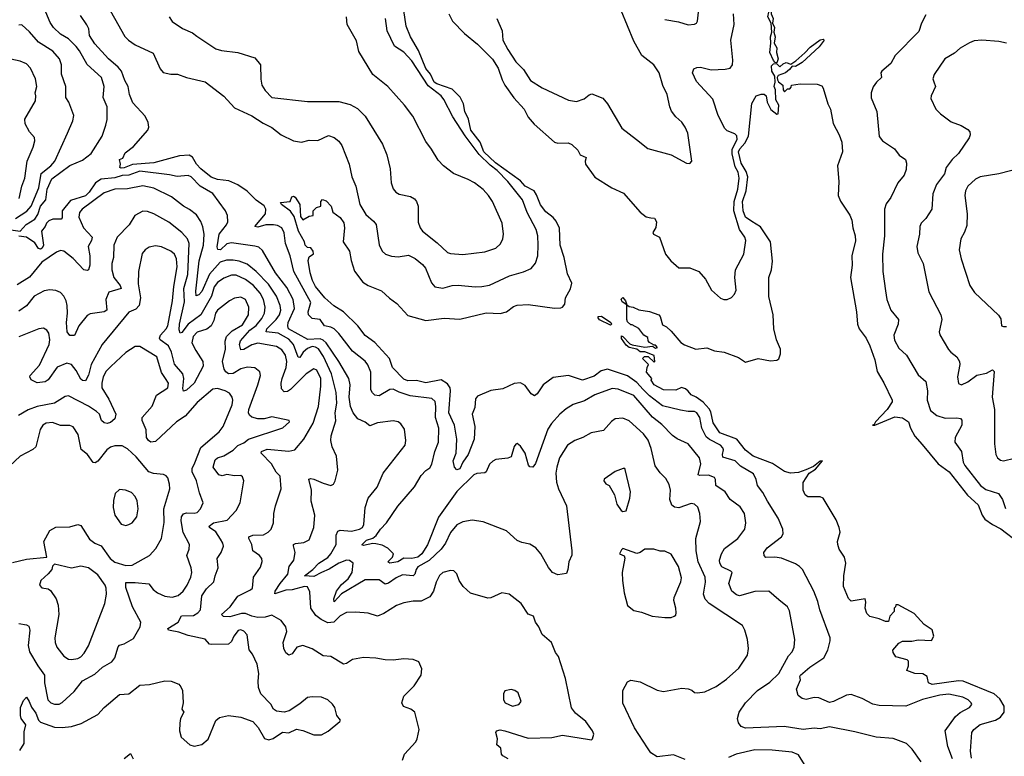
# Model space of a CAD drawing. Extents: x 1245432 to 1420865, y 606325 to 671314.
# Tile 75 of 256: x 1300721 to 1307060, y 618872 to 623616. Entities that reach past the tile are written whole.
import ezdxf

# ---------------------------------------------------------------- set-up
doc = ezdxf.new("R2010")
doc.units = 0

msp = doc.modelspace()

# ---------------------------------------------------------------- linework, layer by layer
at = {"layer": '0CON20XD'}
for points in [[(1301265.9, 623745.9), (1301398.8, 623508.8), (1301421.4, 623485), (1301465.7, 623455)], [(1304875, 623617.1), (1304962.7, 623602.7), (1305025, 623582.9), (1305065, 623588), (1305078.8, 623595), (1305084.1, 623605.9), (1305098.6, 623725)], [(1300635, 622266.3), (1300725, 622255.2), (1300762.7, 622297.3), (1300818.1, 622331.9), (1300837.4, 622362.6), (1300856.1, 622415), (1300890.4, 622455), (1300898.1, 622525), (1300928.9, 622591.1), (1301045, 622677.6), (1301125, 622711.9), (1301182.5, 622755), (1301253, 622867), (1301275, 622936.7), (1301285.5, 622974.5), (1301283.6, 623055), (1301259.1, 623115), (1301265.6, 623185), (1301248.5, 623245), (1301155, 623326.7), (1301106.5, 623415), (1301085, 623442.8), (1301035, 623493.3), (1300983.9, 623523.9), (1300938.9, 623565), (1300918, 623598), (1300889.5, 623665)], [(1306726.2, 618855), (1306697.1, 618935), (1306680, 619035), (1306745, 619127.8), (1306775.3, 619154.7), (1306835.8, 619185), (1306850, 619205), (1306847.5, 619215), (1306827.1, 619235), (1306792.1, 619252.1), (1306702.7, 619272.7), (1306645.2, 619265.2), (1306533.3, 619236.7), (1306425.5, 619194.5), (1306255, 619198.1), (1306213, 619207), (1306145, 619243.1), (1306075, 619270.4), (1306043.6, 619266.4), (1305960.6, 619225), (1305935, 619218.4), (1305865, 619248.7), (1305835, 619249.5), (1305785, 619237.8), (1305758.8, 619245), (1305733, 619263), (1305722.5, 619305), (1305748, 619365), (1305744.3, 619385), (1305748.6, 619395), (1305808.2, 619445), (1305898.9, 619505), (1305924.6, 619555.4), (1305940, 619615), (1305939.5, 619635), (1305871.8, 619815), (1305859.8, 619869.8), (1305834.6, 619935), (1305760, 620075), (1305742.5, 620095), (1305715, 620110.5), (1305625, 620146.9), (1305583.7, 620153.7), (1305525, 620151.2), (1305514, 620165), (1305512, 620185), (1305534, 620215), (1305625.8, 620285), (1305636.9, 620305), (1305633.3, 620335), (1305605, 620405.8), (1305535, 620514), (1305505, 620571.4), (1305472.2, 620615), (1305463.3, 620655), (1305445, 620691.4), (1305360.7, 620740.7), (1305326.9, 620775), (1305249.1, 620799.1), (1305245.9, 620815), (1305252.9, 620845), (1305248.7, 620858.7), (1305233.8, 620875), (1305161.9, 620911.9), (1305140.2, 620930.2), (1305112.9, 620985), (1305099.8, 621055), (1305080, 621085), (1305065, 621092.7), (1305025, 621091.8), (1304975, 621100.8), (1304860.1, 621130.1), (1304775, 621193.1), (1304734.7, 621234.7), (1304695, 621279.4), (1304635, 621321.6), (1304505, 621365.5), (1304465.4, 621355), (1304419.8, 621320.2), (1304345, 621294.7), (1304255, 621324.7), (1304155, 621310.7), (1304091.5, 621265), (1304053.8, 621206.2), (1304035, 621193.5), (1304015, 621207.3), (1303975, 621260), (1303945, 621277.1), (1303905, 621272.2), (1303830.8, 621239.2), (1303755, 621227), (1303669.5, 621190.5), (1303656.2, 621175), (1303651.1, 621118.9), (1303634.6, 621075.4), (1303651, 620995), (1303646.7, 620915), (1303609.3, 620815), (1303574.6, 620765.4), (1303555, 620722.5), (1303535, 620716.2), (1303520.8, 620735), (1303511.5, 620775), (1303532.4, 620825), (1303534.7, 620915), (1303520.4, 621005), (1303484.6, 621085), (1303495.9, 621225), (1303492.2, 621245), (1303475, 621271.4), (1303435, 621297), (1303335, 621277), (1303275, 621291.4), (1303219.6, 621289.6), (1303195, 621301), (1303120.8, 621375), (1303102, 621435), (1303007.4, 621537.4), (1302945, 621582.5), (1302898.9, 621645), (1302805.4, 621735), (1302743.7, 621773.7), (1302685, 621825.8), (1302625, 621898.6), (1302606.5, 621936.5), (1302592.5, 621985), (1302579.3, 622065), (1302585, 622088.6), (1302612.5, 622107.5), (1302610, 622125), (1302595, 622146.7), (1302575, 622148.6), (1302558.8, 622165), (1302555.4, 622185.4), (1302516.2, 622255), (1302489.5, 622349.5), (1302465, 622383.1), (1302407.5, 622425), (1302401.2, 622438.8), (1302462.5, 622445), (1302474, 622476), (1302485, 622478.8), (1302495, 622473.3), (1302524.4, 622425), (1302528.3, 622348.3), (1302545, 622326.7), (1302585, 622350), (1302610, 622355), (1302610, 622385), (1302633, 622407), (1302660, 622415), (1302660, 622445), (1302671.7, 622458.3), (1302695, 622450), (1302726.2, 622415), (1302737.5, 622377.5), (1302785, 622341.2), (1302807.4, 622307.4), (1302813.2, 622275), (1302804, 622185), (1302844.4, 622125), (1302854.7, 622064.7), (1302876.9, 621996.9), (1302929.5, 621925), (1302964.2, 621904.2), (1303050, 621870), (1303102, 621822), (1303148.8, 621788.8), (1303220.6, 621710.6), (1303335, 621678.4), (1303455, 621693.3), (1303555, 621686.7), (1303725, 621728.5), (1303815, 621723.5), (1303856, 621735), (1303900.5, 621769.5), (1303925, 621777.3), (1303995, 621781.5), (1304165, 621759.1), (1304205, 621761.4), (1304216.7, 621765), (1304230, 621785), (1304236.2, 621825), (1304267.3, 621882.7), (1304275, 621920), (1304249, 621979), (1304226.1, 622085), (1304200.9, 622165), (1304195.6, 622274.4), (1304175, 622318.2), (1304155, 622342), (1304108.7, 622378.7), (1304075, 622424.5), (1304049.1, 622489.1), (1304033.1, 622513.1), (1303975, 622543), (1303945, 622578.4), (1303785.1, 622695), (1303709.9, 622765), (1303686.8, 622826.8), (1303625, 622905.3), (1303611.1, 622975), (1303586.4, 623025), (1303579.5, 623075), (1303556.4, 623116.4), (1303505, 623168.9), (1303407.2, 623202.8), (1303389.4, 623215), (1303365.7, 623265), (1303335, 623302.5), (1303288.6, 623418.6), (1303236.6, 623506.6), (1303209, 623575), (1303194.2, 623675)], [(1303484.2, 623655), (1303507.6, 623607.6), (1303585, 623526.9), (1303668.8, 623458.8), (1303765, 623362.7), (1303802.4, 623305), (1303827.9, 623227.9), (1303845.3, 623195), (1303903.3, 623113.3), (1303969.4, 623039.4), (1303995, 622988.6), (1304032.8, 622942.8), (1304165, 622826.4), (1304185, 622820.5), (1304252.8, 622822.8), (1304275, 622811.9), (1304315, 622776), (1304328.6, 622745), (1304368, 622728), (1304361.1, 622705), (1304363.3, 622685), (1304425, 622602.5), (1304533, 622533), (1304608.7, 622498.7), (1304715, 622376.7), (1304755, 622346.7), (1304785, 622340), (1304808.3, 622338.3), (1304820, 622315), (1304817.5, 622277.5), (1304796.7, 622245), (1304802.5, 622235), (1304840, 622215), (1304880, 622105), (1304912.3, 622062.3), (1304965, 622017.5), (1305035, 622018.8), (1305094.1, 621994.1), (1305135.5, 621945.5), (1305175.8, 621875), (1305233.4, 621823.4), (1305255, 621814), (1305275, 621813.8), (1305304.1, 621825.9), (1305322.3, 621847.7), (1305334, 621875), (1305324.4, 621955), (1305329.4, 622005), (1305384.3, 622105), (1305397.1, 622195), (1305390, 622215), (1305354.7, 622264.7), (1305318.8, 622385), (1305320.2, 622445), (1305344.6, 622524.6), (1305354, 622595), (1305345.8, 622634.2), (1305328.2, 622668.2), (1305308.7, 622751.3), (1305307.5, 622782.5), (1305340.7, 622845), (1305337.7, 622867.7), (1305325, 622880.8), (1305275, 622900.8), (1305260, 622915), (1305218.3, 622998.3), (1305184.3, 623105), (1305078.9, 623218.9), (1305052.5, 623275), (1305060.8, 623299.2), (1305080.6, 623309.4), (1305105, 623309.5), (1305173.9, 623293.9), (1305263, 623297), (1305295.2, 623304.8), (1305309.3, 623325), (1305312.8, 623355), (1305299.1, 623485), (1305320, 623585), (1305317.7, 623655)], [(1303794.2, 623625), (1303827.1, 623545), (1303831.5, 623485), (1303862.9, 623425), (1303914.6, 623345), (1303964.7, 623294.7), (1304009.4, 623225), (1304085, 623177.5), (1304255, 623098.8), (1304305, 623090), (1304355, 623106.2), (1304387.7, 623132.3), (1304405, 623138), (1304475, 623111.4), (1304505.4, 623075.4), (1304597.6, 622917.6), (1304693.3, 622845), (1304765, 622786.7), (1304915, 622746.7), (1305015, 622692.5), (1305035, 622690), (1305047.5, 622705), (1305022.5, 622885), (1305005.7, 622925), (1304985, 622956.2), (1304945, 622990), (1304917.9, 623027.9), (1304906, 623055), (1304890, 623135), (1304862.4, 623192.4), (1304839.2, 623275), (1304804.4, 623325), (1304727.1, 623385), (1304675, 623477.5), (1304592.9, 623675)], [(1305595, 623337.5), (1305585, 623340), (1305575, 623353.3), (1305550, 623405), (1305558.1, 623465), (1305555.5, 623505), (1305562.9, 623535), (1305560, 623595), (1305537.8, 623635), (1305544.4, 623665), (1305538.6, 623695), (1305545, 623710), (1305555, 623707.5), (1305560, 623655), (1305571.9, 623625), (1305568.8, 623595), (1305581.1, 623565), (1305575.6, 623535), (1305584.5, 623505), (1305579.5, 623465), (1305594.6, 623435), (1305592.7, 623405), (1305604.4, 623365), (1305595, 623337.5)], [(1306524.4, 618835), (1306466.8, 618916.8), (1306430.6, 618955), (1306345, 618985.5), (1306234.3, 618995.7), (1306098.5, 619028.5), (1305935, 619060.6), (1305875, 619049.4), (1305835, 619052.9), (1305765, 619044.6), (1305642.7, 619062.7), (1305395, 619052.7), (1305365, 619064.2), (1305348.2, 619088.2), (1305341.5, 619115), (1305353.8, 619155), (1305395, 619216.4), (1305472.2, 619295), (1305550.1, 619349.9), (1305609.1, 619405), (1305670.9, 619519.1), (1305694.4, 619545.6), (1305706.4, 619575), (1305711.5, 619625), (1305677.9, 619807.9), (1305664.5, 619834.5), (1305609.6, 619879.6), (1305545, 619935.8), (1305455, 619932.3), (1305355, 619905.6), (1305335, 619911.9), (1305305.5, 619935.5), (1305286.9, 619985), (1305308, 620055), (1305300, 620065), (1305242.1, 620092.1), (1305229.5, 620115), (1305227.5, 620135), (1305239.5, 620175), (1305258.9, 620211.1), (1305344.5, 620275), (1305388.9, 620335), (1305395.5, 620374.5), (1305386.5, 620435), (1305359.5, 620479.5), (1305295, 620525.7), (1305262.5, 620575), (1305202.5, 620615), (1305201.4, 620655), (1305195, 620667.1), (1305155, 620681.6), (1305099.5, 620679.5), (1305088.6, 620685), (1305105.5, 620755), (1305097.8, 620795), (1305025, 620884.3), (1304955, 620916.9), (1304925, 620937.5), (1304855, 621008.5), (1304795, 621056.2), (1304675, 621195.9), (1304575, 621237.3), (1304535, 621240), (1304425, 621199.5), (1304358.3, 621161.7), (1304285, 621136.9), (1304240.2, 621109.8), (1304198.6, 621075), (1304145, 621015.8), (1304121.1, 620978.9), (1304042.7, 620757.3), (1304025, 620734.3), (1304005, 620736.9), (1303996, 620746), (1303974.5, 620825), (1303945, 620868.8), (1303925, 620886.2), (1303915, 620882.5), (1303905, 620867.5), (1303885, 620801.2), (1303865, 620792.5), (1303785.8, 620784.2), (1303766.7, 620773.3), (1303746.4, 620753.6), (1303724, 620705), (1303715, 620698.6), (1303665, 620693.8), (1303645, 620685.4), (1303535, 620577.7), (1303418.6, 620411.4), (1303346.7, 620233.3), (1303310.2, 620175), (1303283.6, 620155), (1303246, 620146), (1303195, 620147.4), (1303155, 620124.3), (1303105, 620115.4), (1303092.3, 620125), (1303122.5, 620155), (1303128.9, 620175), (1303091.8, 620211.8), (1303055, 620231.1), (1303015, 620241.2), (1302995, 620243.1), (1302935, 620229.3), (1302923.8, 620233.8), (1302955, 620264), (1302995, 620277.6), (1303016.7, 620293.3), (1303043.3, 620335), (1303081.9, 620375), (1303155, 620482.9), (1303262.9, 620607.1), (1303305, 620680.9), (1303335, 620712.1), (1303361.2, 620728.8), (1303375, 620753.8), (1303394.6, 620835), (1303418.2, 620895), (1303419.6, 620985), (1303397.3, 621055), (1303401.2, 621125), (1303396.2, 621156.2), (1303375, 621177.1), (1303235, 621193.8), (1303165, 621216.8), (1303125, 621237.3), (1303105, 621233.5), (1303035, 621192.5), (1303007, 621197), (1302992, 621212), (1302983, 621233), (1302982.8, 621345), (1302963.7, 621393.7), (1302945.8, 621415.8), (1302865, 621480.9), (1302776.8, 621595), (1302745, 621625.8), (1302725, 621636.1), (1302684.3, 621644.3), (1302655, 621684.6), (1302605, 621691), (1302580.4, 621715), (1302579.6, 621735), (1302596.3, 621795), (1302486.4, 621995), (1302461.8, 622095), (1302432.8, 622175), (1302425, 622243.8), (1302408.5, 622275), (1302380.9, 622290.9), (1302356, 622296), (1302305, 622294.1), (1302255, 622280.4), (1302234.4, 622284.4), (1302303.1, 622365), (1302306.7, 622395), (1302295, 622416.6), (1302243.8, 622453.8), (1302185, 622511.3), (1302125, 622552.5), (1302067.4, 622577.4), (1301995, 622587.8), (1301955, 622601.2), (1301887, 622655), (1301859.6, 622685), (1301835, 622731.8), (1301813.1, 622743.1), (1301751.2, 622738.8), (1301585, 622693.8), (1301447.4, 622682.6), (1301395, 622663), (1301375, 622660), (1301367.1, 622665), (1301371.3, 622685), (1301363.9, 622715), (1301385, 622724.4), (1301400.8, 622759.2), (1301455, 622799.2), (1301545.4, 622904.6), (1301553.3, 622925), (1301549.6, 622955), (1301529.6, 622995), (1301450.8, 623080.8), (1301427.6, 623135), (1301419.8, 623185), (1301398.2, 623225), (1301377, 623285), (1301355, 623311.6), (1301293.1, 623365), (1301205, 623461.4), (1301170.6, 623515), (1301166.7, 623556.7), (1301154.2, 623584.2), (1301113.4, 623643.4)], [(1301465.7, 623455), (1301581.1, 623401.1), (1301625, 623300.8), (1301645, 623275.6), (1301695, 623265.6), (1301736.4, 623266.4), (1301795, 623244.4), (1301915.3, 623215.3), (1302035, 623124.3), (1302105, 623049.1), (1302215, 622996.6), (1302289.1, 622949.1), (1302345, 622921.5), (1302405, 622875.5), (1302485, 622836.9), (1302535, 622826.9), (1302585, 622839.5), (1302641.7, 622838.3), (1302710.3, 622869.7), (1302745, 622857.1), (1302775, 622833.1), (1302795.5, 622805), (1302841.8, 622685), (1302859.1, 622605), (1302884.6, 622545), (1302911.5, 622425), (1302950.7, 622360.7), (1302999.2, 622319.2), (1303016.2, 622296.2), (1303035.4, 622165.4), (1303055, 622126), (1303075.5, 622105.5), (1303115, 622093.3), (1303158.3, 622088.3), (1303225, 622100.5), (1303267.8, 622077.8), (1303315, 622039.2), (1303334.2, 622015), (1303372, 621922), (1303395, 621895.7), (1303445, 621886.7), (1303505, 621903.5), (1303545, 621907.3), (1303654.6, 621894.6), (1303697, 621897), (1303745, 621905.4), (1303875, 621967.5), (1303965, 621992.2), (1304015, 622014.2), (1304042.4, 622047.6), (1304056.5, 622095), (1304059.6, 622165), (1304058, 622225), (1304046.2, 622265), (1303987.9, 622375), (1303959.1, 622455), (1303863.4, 622575), (1303795.9, 622645), (1303749.6, 622679.6), (1303678.9, 622748.9), (1303589, 622869), (1303509.8, 622989.8), (1303453, 623103), (1303434.4, 623125), (1303350.3, 623190.3), (1303245, 623351.8), (1303195, 623406.2), (1303135.3, 623445.3), (1303087.5, 623545), (1303077.1, 623625)], [(1301684.3, 623635), (1301704, 623605), (1301768.9, 623558.9), (1301835, 623532.2), (1301860.9, 623510.9), (1301985, 623428.9), (1302021.7, 623418.3), (1302125, 623404.4), (1302235, 623370), (1302272.5, 623325), (1302273.2, 623233.2), (1302280.8, 623195), (1302300.9, 623160.9), (1302344.5, 623114.5), (1302575, 623089.2), (1302775, 623089.2), (1302849.1, 623069.1), (1302896, 623045), (1302946, 622995), (1303057.5, 622815), (1303084, 622745), (1303105.8, 622655), (1303112, 622565), (1303125.8, 622525.8), (1303143.8, 622505), (1303163.4, 622493.4), (1303236.7, 622476.7), (1303262.9, 622462.9), (1303276, 622445), (1303286, 622415), (1303287.3, 622312.7), (1303299.4, 622275), (1303315, 622254.3), (1303409.5, 622179.5), (1303475, 622117.1), (1303495, 622109.4), (1303573.2, 622103.2), (1303715, 622120.6), (1303786.7, 622145), (1303817.6, 622172.4), (1303832.5, 622205), (1303837.1, 622235), (1303826.9, 622305), (1303765.6, 622445), (1303738.6, 622485), (1303705, 622522.5), (1303648.8, 622565), (1303608, 622588), (1303515, 622625.6), (1303450, 622675), (1303415, 622711.2), (1303373, 622783), (1303335, 622830.8), (1303251.4, 622995), (1303198.1, 623065), (1303091.4, 623185), (1302995, 623263.8), (1302905, 623411.2), (1302889.4, 623479.4), (1302830, 623585), (1302825.6, 623635)], [(1306555, 623646.7), (1306526, 623595), (1306510.5, 623539.5), (1306357.5, 623385), (1306328.8, 623335), (1306271.2, 623285), (1306266.1, 623273.9), (1306270, 623245), (1306236.7, 623215), (1306216.1, 623183.9), (1306203.9, 623146.1), (1306202.3, 623112.3), (1306240, 623025), (1306254, 622865), (1306275, 622836.2), (1306353.8, 622785), (1306383, 622743), (1306423.8, 622715), (1306431.2, 622691.2), (1306428.2, 622651.8), (1306415.3, 622614.7), (1306375.5, 622565), (1306328.5, 622471.5), (1306299.8, 622430.2), (1306289.1, 622395), (1306288.1, 622225), (1306275.8, 622105), (1306278.6, 621995), (1306295, 621870), (1306304.3, 621815), (1306330, 621745), (1306379.4, 621685), (1306377.5, 621655), (1306349.7, 621585), (1306352.5, 621552.5), (1306380.7, 621500.7), (1306430.8, 621455), (1306505, 621329.2), (1306555.4, 621285.4), (1306566.4, 621226.4), (1306562.7, 621165), (1306585, 621098), (1306626.2, 621066.2), (1306679.1, 621049.1), (1306755, 621052.5), (1306777.2, 621047.2), (1306786.7, 621036.7), (1306787.5, 621005), (1306743.3, 620925), (1306740.6, 620895), (1306785.4, 620835), (1306796.2, 620766.2), (1306805.5, 620745), (1306906.2, 620615), (1306940.8, 620590.8), (1307023.4, 620563.4), (1307048.1, 620525), (1307068.6, 620468.6)], [(1300695, 622336.5), (1300767.1, 622382.9), (1300794.8, 622415), (1300845, 622532.5), (1300859.4, 622625), (1300921.2, 622675), (1300947.7, 622705), (1301030, 622885), (1301062.9, 622965), (1301069.5, 622999.5), (1301037.1, 623085), (1301019.5, 623115), (1301019.5, 623185), (1300990.9, 623265), (1300991.5, 623325), (1300978.8, 623365), (1300935, 623412.9), (1300842.6, 623472.6), (1300785, 623537.5), (1300735, 623582.9), (1300715, 623580.9)], [(1306849, 618859), (1306841.9, 618905), (1306850.5, 619025), (1306862.9, 619045), (1306904.4, 619075.6), (1307004.2, 619105), (1307036.2, 619123.8), (1307059.6, 619155), (1307060, 619195), (1307031.3, 619241.3), (1306994.4, 619274.4), (1306795, 619354.7), (1306765, 619357.2), (1306594.7, 619334.7), (1306571.4, 619345), (1306565.9, 619374.1), (1306562.5, 619385), (1306535, 619403.3), (1306485, 619405.8), (1306432.5, 619425), (1306443.3, 619455), (1306443.6, 619483.6), (1306435, 619492.5), (1306361.7, 619511.7), (1306345, 619540), (1306343.3, 619555), (1306380.7, 619599.3), (1306405, 619613.3), (1306465, 619613.8), (1306505, 619620.8), (1306592, 619618), (1306605.6, 619645), (1306595, 619686.2), (1306545, 619720), (1306480.5, 619790.5), (1306377, 619847), (1306361.7, 619848.3), (1306360, 619835), (1306350, 619825), (1306350, 619805), (1306322.5, 619775), (1306315, 619740), (1306295, 619740), (1306255, 619757.5), (1306195, 619772.5), (1306175, 619792.5), (1306163.8, 619825), (1306168.8, 619865), (1306165, 619886.7), (1306075, 619870), (1306057.7, 619887.7), (1306023.8, 619965), (1306026.4, 620033.6), (1306040, 620115), (1306031.2, 620155), (1305996.2, 620205), (1305989.2, 620235), (1305986, 620255), (1306002.9, 620315), (1305997.8, 620345), (1305977.8, 620395), (1305895, 620533.8), (1305875, 620544), (1305795, 620542), (1305778.8, 620555), (1305764.2, 620585), (1305764.4, 620635), (1305803.7, 620696.3), (1305845, 620720.8), (1305890, 620775), (1305875, 620772.5), (1305832, 620738), (1305783.3, 620716.7), (1305735, 620700.5), (1305684.5, 620694.5), (1305645, 620706.7), (1305567.6, 620757.6), (1305443.8, 620805), (1305395, 620844), (1305337.5, 620915), (1305227.8, 620955), (1305185, 621018.8), (1305170.2, 621090.2), (1305160.4, 621110.4), (1305121.7, 621151.7), (1305075.9, 621185.9), (1305045, 621200.4), (1305024.1, 621224.1), (1305008, 621238), (1304982.3, 621247.7), (1304945, 621230), (1304865, 621232.9), (1304805, 621264), (1304787.5, 621295), (1304790, 621305), (1304757.5, 621345), (1304760, 621375), (1304770, 621395), (1304730, 621435), (1304743, 621447), (1304767, 621447), (1304805, 621410), (1304810, 621415), (1304805, 621452.5), (1304745, 621476.7), (1304715, 621477.5), (1304693.9, 621493.9), (1304645, 621504), (1304625, 621520), (1304596.7, 621563.3), (1304595, 621580), (1304605, 621576), (1304649.4, 621529.4), (1304665, 621522), (1304745, 621506.7), (1304795, 621513.3), (1304815, 621500), (1304827.5, 621505), (1304815, 621520), (1304805, 621520), (1304777, 621537), (1304768.3, 621548.3), (1304765, 621570), (1304740, 621585), (1304706.4, 621626.4), (1304665, 621650), (1304655, 621650), (1304635, 621670), (1304630, 621685), (1304630, 621780), (1304599.3, 621799.3), (1304593.9, 621816.1), (1304603.8, 621826.2), (1304622.5, 621805), (1304630, 621780), (1304645, 621770), (1304670, 621765), (1304706.9, 621746.9), (1304776.6, 621736.6), (1304835, 621716), (1304843.8, 621705), (1304860, 621650), (1304885, 621637.5), (1304915, 621609.4), (1304978.1, 621538.1), (1305001.8, 621521.8), (1305075, 621493.8), (1305145, 621502.1), (1305193.9, 621483.9), (1305257.1, 621475), (1305349.5, 621439.5), (1305395, 621410), (1305475, 621433.8), (1305555, 621420), (1305595, 621422.5), (1305608.9, 621431.1), (1305619.2, 621465), (1305620.3, 621495), (1305593.4, 621555), (1305576.7, 621625), (1305571.1, 621715), (1305543.7, 621833.7), (1305544.1, 621955), (1305560.5, 622005), (1305568.1, 622061.9), (1305554.5, 622185), (1305491.3, 622281.3), (1305435, 622315.6), (1305394.8, 622345), (1305377.9, 622385), (1305375, 622446), (1305397.7, 622515), (1305409.6, 622605), (1305398.6, 622638.6), (1305365, 622691.2), (1305348.8, 622765), (1305358.1, 622785), (1305389.3, 622820.7), (1305413.2, 622866.8), (1305435, 623077.5), (1305463.6, 623126.4), (1305495, 623137.5), (1305515, 623137.5), (1305527.5, 623125), (1305532.5, 623085), (1305557, 623037), (1305595, 623007.5), (1305605, 623010), (1305609.5, 623065), (1305590.2, 623100.2), (1305586.9, 623165), (1305579.2, 623185), (1305585.7, 623215), (1305582.8, 623252.8), (1305563.1, 623285), (1305560.5, 623319.5), (1305575, 623332), (1305593.8, 623333.8), (1305615, 623312.5), (1305637, 623333), (1305655, 623340), (1305685, 623330), (1305718.9, 623351.1), (1305776.4, 623403.6), (1305810.9, 623439.1), (1305875, 623487.5), (1305895, 623490), (1305900, 623485), (1305867.6, 623442.4), (1305758.5, 623341.5), (1305715.5, 623314.5), (1305693.9, 623316.1), (1305678.1, 623295), (1305651.4, 623275), (1305603.9, 623256.1), (1305597.3, 623245), (1305599.6, 623229.6), (1305606.4, 623216.4), (1305634.4, 623195), (1305637.5, 623165), (1305645, 623152.5), (1305665, 623170), (1305678.3, 623171.7), (1305688.3, 623181.7), (1305690, 623195), (1305745, 623203.3), (1305855, 623202), (1305885, 623190), (1305893.8, 623175), (1305924, 623075), (1305940.5, 623040.5), (1305958.3, 622948.3), (1305996.2, 622875), (1306013.6, 622826.4), (1306018.8, 622765), (1305986.2, 622675), (1305993.8, 622575), (1305990, 622485), (1306006.4, 622446.4), (1306065, 622357.5), (1306078, 622325), (1306084, 622275), (1306100.8, 622225), (1306102, 622192), (1306079.4, 622095), (1306081.1, 622035), (1306070.5, 621955), (1306108.8, 621735), (1306114.6, 621655), (1306126.5, 621625), (1306170, 621565), (1306194.6, 621514.6), (1306227.5, 621425), (1306241.2, 621351.2), (1306285, 621276.2), (1306338.6, 621165), (1306338.1, 621155), (1306305, 621105.6), (1306230, 621025), (1306221.7, 621008.3), (1306212.5, 621005), (1306227.5, 621005), (1306355, 621057.3), (1306405, 621051.4), (1306443.1, 621025), (1306455.6, 620985), (1306484.6, 620934.6), (1306530.9, 620880.9), (1306633.6, 620755), (1306705, 620704.4), (1306824.1, 620554.1), (1306892.2, 620492.2), (1306918.3, 620425), (1306935, 620399.2), (1306983.3, 620365), (1307037.1, 620337.1), (1307155, 620245.8)], [(1307075, 623464.4), (1307025, 623476.2), (1306915, 623484.5), (1306865, 623480), (1306835, 623468.1), (1306775, 623431.9), (1306740, 623400), (1306678, 623365), (1306607.6, 623262.4), (1306599.2, 623235), (1306607, 623217), (1306618, 623185), (1306589.2, 623125), (1306587.7, 623107.7), (1306620.3, 623040.3), (1306649.7, 623009.7), (1306718.3, 622958.3), (1306783.3, 622935), (1306825, 622908.6), (1306837.1, 622895), (1306840.6, 622875), (1306833.7, 622856.3), (1306764.5, 622755), (1306723.7, 622716.3), (1306685.4, 622665), (1306675.8, 622624.2), (1306623.5, 622555), (1306599.5, 622495), (1306594.3, 622395), (1306555.7, 622335), (1306525.8, 622305), (1306517.1, 622285), (1306514.4, 622235), (1306497.8, 622155), (1306503.6, 622115), (1306538.5, 622045), (1306573.4, 621863.4), (1306652.5, 621715), (1306658.6, 621685), (1306640, 621605), (1306645.6, 621585.6), (1306701.1, 621491.1), (1306715, 621474.2), (1306755.4, 621445.4), (1306771.9, 621415), (1306773.5, 621395), (1306759.4, 621315), (1306765, 621273.8), (1306785, 621264.2), (1306825, 621283.3), (1306883.1, 621326.9), (1306945, 621338.8), (1306985, 621360), (1306995, 621350), (1306982.5, 621185), (1306996.4, 621105), (1306996.9, 620885), (1307005.7, 620815.7), (1307016, 620795), (1307035, 620780), (1307055, 620775.8), (1307125, 620791.4)], [(1300718.5, 622465), (1300735.3, 622545), (1300754.1, 622595), (1300768.8, 622705), (1300808.2, 622795), (1300818.9, 622835), (1300816.5, 622856.5), (1300784.2, 622895), (1300755.7, 622945), (1300754.5, 622975), (1300823.3, 623093.3), (1300825.6, 623125), (1300820.5, 623145), (1300832.3, 623185), (1300823.6, 623235), (1300790.9, 623305), (1300765, 623331.5), (1300725, 623349.5), (1300665, 623361.4)], [(1307183.8, 622665), (1307025.6, 622624.4), (1306905, 622603.8), (1306875, 622589.5), (1306826.3, 622543.7), (1306810, 622515), (1306805.6, 622484.4), (1306820, 622365), (1306819.1, 622290.9), (1306803.1, 622246.9), (1306779.4, 622205), (1306768.6, 622135), (1306782, 622075), (1306839.2, 621905), (1306868.1, 621858.1), (1307023, 621713), (1307038.6, 621688.6), (1307041.2, 621645), (1307055, 621639.2), (1307075, 621640.8)], [(1305005, 618850), (1304930.3, 618880.3), (1304825, 618868), (1304785, 618894), (1304763, 618927), (1304678.5, 619055), (1304604.3, 619214.3), (1304603.8, 619295), (1304635, 619351.2), (1304655, 619362), (1304715, 619351.2), (1304825, 619298), (1304865, 619288), (1304985, 619310), (1305025, 619306.7), (1305048.3, 619298.3), (1305065, 619283.3), (1305085, 619280), (1305133, 619287), (1305205, 619321.2), (1305272.4, 619367.6), (1305351.3, 619438.7), (1305407.6, 619522.4), (1305414.2, 619565), (1305407.5, 619625), (1305390, 619685), (1305374.5, 619714.5), (1305161.1, 619855), (1305134.2, 619884.2), (1305122.9, 619915), (1305136.3, 619993.7), (1305134.7, 620025), (1305088.6, 620125), (1305076.2, 620195), (1305073.8, 620275), (1305104.5, 620385), (1305100, 620435), (1305086.1, 620476.1), (1305065.4, 620495.4), (1305045, 620500), (1304965, 620472.5), (1304937, 620477), (1304919.7, 620489.7), (1304906.8, 620526.8), (1304910.9, 620585), (1304903.4, 620623.4), (1304881.9, 620661.9), (1304845, 620696.9), (1304813.1, 620743.1), (1304786.8, 620855), (1304767, 620907), (1304737.8, 620947.8), (1304645, 621033.5), (1304605, 621049.5), (1304555, 621044.4), (1304530.8, 621029.2), (1304478.8, 620971.2), (1304400, 620955), (1304346.2, 620925), (1304295, 620906.4), (1304248.9, 620875), (1304196.5, 620795), (1304178.5, 620735), (1304173.6, 620695), (1304177.6, 620637.6), (1304190.9, 620595), (1304241.5, 620485), (1304276.7, 620195), (1304275, 620167.5), (1304256, 620125), (1304251.2, 620075), (1304240.7, 620049.3), (1304185, 620040), (1304152.5, 620055), (1304125, 620086.7), (1304076.3, 620176.3), (1304044.4, 620214.4), (1304005, 620237.5), (1303955, 620248), (1303925, 620262.5), (1303855, 620324), (1303705, 620382.5), (1303635, 620391.9), (1303575, 620381.4), (1303535, 620362), (1303495, 620313.8), (1303462.2, 620245), (1303434.1, 620205), (1303357.3, 620132.7), (1303285, 620092.3), (1303272.8, 620075), (1303265.7, 620044.3), (1303255, 620033.1), (1303185, 620041.2), (1303145, 620021.8), (1303095, 619986.7), (1303075, 619980.4), (1303035, 620008), (1302945, 620008.8), (1302792.1, 619917.9), (1302745, 619865.8), (1302743.1, 619885), (1302761.2, 619935), (1302792.8, 619977.2), (1302837.1, 620015), (1302862.2, 620055), (1302868, 620115), (1302845, 620132.5), (1302825, 620134.3), (1302775, 620116.2), (1302713.9, 620076.1), (1302664.8, 620055), (1302615, 620030), (1302555.7, 620035), (1302609.5, 620075), (1302647.1, 620115), (1302705, 620153), (1302724.3, 620175), (1302759.2, 620235), (1302759.6, 620295), (1302768.9, 620321.1), (1302785, 620328.9), (1302857.6, 620322.4), (1302910, 620335), (1302927.5, 620345), (1302936.7, 620365), (1302945.5, 620475), (1302965, 620533.8), (1303022.5, 620605), (1303060.8, 620695), (1303202, 620875), (1303207.5, 620905), (1303198.3, 620978.3), (1303175, 621013.8), (1303158.8, 621025), (1303125, 621031.5), (1303025, 621020), (1302975, 621000.3), (1302945, 621024.5), (1302899.2, 621045), (1302867.7, 621085), (1302851.4, 621125), (1302842.2, 621185), (1302848.9, 621265), (1302839.4, 621305), (1302776.4, 621415), (1302695.2, 621535), (1302675, 621552.9), (1302655, 621560.6), (1302576.8, 621556.8), (1302452.4, 621625), (1302446.6, 621645), (1302450.3, 621665), (1302490.2, 621755), (1302482.4, 621815), (1302440.5, 621890.5), (1302367.8, 621985), (1302285, 622129.2), (1302260.3, 622150.3), (1302235, 622156.9), (1302085, 622178.2), (1302055, 622171.8), (1302013.5, 622133.5), (1301996.5, 622136.5), (1301993.5, 622153.5), (1302005.3, 622235), (1302052.2, 622295), (1302060.5, 622315), (1302058.2, 622355), (1302045.5, 622385), (1301965, 622497.3), (1301883.4, 622543.4), (1301825, 622603.6), (1301805, 622613.5), (1301735, 622606.2), (1301685, 622617.6), (1301495, 622639.7), (1301425, 622615.6), (1301381.8, 622611.8), (1301335, 622597.7), (1301245, 622589.2), (1301208.9, 622565), (1301168.6, 622505), (1301145, 622481.4), (1301048.8, 622451.2), (1300994.7, 622385), (1300995, 622340), (1300988.2, 622331.8), (1300935, 622332.5), (1300909.1, 622320.9), (1300895, 622306.7), (1300885.3, 622284.7), (1300860.9, 622255), (1300873.8, 622165), (1300865.8, 622145), (1300855, 622138.8), (1300841.8, 622141.8), (1300819.5, 622179.5), (1300765, 622215.4), (1300715, 622222.1)], [(1303866.7, 618855), (1303831.2, 618875), (1303823.8, 618885), (1303818.8, 618925), (1303792.5, 618945), (1303796.4, 618983.6), (1303786.7, 619025), (1303790, 619035), (1303815, 619042), (1303845, 619035.6), (1303995, 618987.5), (1304146.6, 618993.4), (1304215, 619007.8), (1304388.8, 618978.8), (1304401.7, 618978.3), (1304410, 618985), (1304417.5, 619015), (1304408.8, 619035), (1304365.7, 619095), (1304299.3, 619149.3), (1304273.6, 619183.6), (1304235, 619372.5), (1304190, 619515), (1304171.1, 619541.1), (1304144, 619605), (1304085.8, 619655.8), (1304063.8, 619705), (1304041.2, 619735), (1304030, 619775), (1303995, 619786.7), (1303948.8, 619855), (1303872.5, 619915), (1303825, 619924.2), (1303755, 619892), (1303735, 619889.4), (1303622.7, 619922.7), (1303575.5, 619965.5), (1303550, 620005), (1303535, 620047.5), (1303517.3, 620067.3), (1303495, 620069.2), (1303445, 620056.2), (1303424.5, 620035.5), (1303402.5, 619992.5), (1303384.5, 619935.5), (1303362, 619898), (1303305, 619870), (1303255, 619870.6), (1303195, 619860.8), (1303147.6, 619842.4), (1303065, 619790.8), (1303025, 619774), (1302965, 619793.8), (1302885, 619800.8), (1302825, 619796.9), (1302785, 619777.1), (1302743.5, 619736.5), (1302705, 619731.9), (1302662.9, 619752.9), (1302628.9, 619778.9), (1302596.2, 619825), (1302590.3, 619930.3), (1302573.4, 619963.4), (1302555.3, 619965.3), (1302475, 619943.5), (1302435, 619941.3), (1302365, 619917.5), (1302367.1, 619935), (1302398.8, 619985), (1302447.5, 620045), (1302456.5, 620095), (1302485.6, 620135), (1302494.5, 620185), (1302483.1, 620226.9), (1302484.5, 620235.5), (1302496.7, 620243.3), (1302551.5, 620248.5), (1302584.2, 620265), (1302615.6, 620345), (1302620.9, 620425), (1302597.6, 620515), (1302601, 620585), (1302583.3, 620656.7), (1302595, 620661.1), (1302615, 620657.5), (1302675, 620630.6), (1302725, 620616.2), (1302741.2, 620625), (1302752.5, 620645), (1302770, 620715), (1302760, 620805), (1302732.2, 620865), (1302723.5, 620905), (1302726.4, 620935), (1302757.2, 621032.8), (1302753.4, 621085), (1302763.1, 621146.9), (1302759.8, 621215), (1302728.1, 621335), (1302677.2, 621447.2), (1302645, 621496.3), (1302625, 621508), (1302605, 621510.3), (1302575, 621498.6), (1302546.9, 621475), (1302525, 621440), (1302515, 621442.2), (1302483.5, 621523.5), (1302455, 621557.5), (1302385, 621596.7), (1302307.8, 621605), (1302313.2, 621625), (1302373.3, 621685), (1302394.8, 621715), (1302402.6, 621745), (1302398.9, 621775), (1302374.3, 621835), (1302322.8, 621912.8), (1302244.3, 621994.3), (1302185, 622040.8), (1302135, 622060.2), (1302095, 622066.7), (1302052.8, 622067.2), (1302012.5, 622055), (1301943.5, 621976.5), (1301895, 621866.4), (1301875, 621843.8), (1301858.6, 621838.6), (1301855, 621867.5), (1301876.6, 622063.4), (1301905.2, 622164.8), (1301908.9, 622235), (1301901.4, 622281.4), (1301887.1, 622317.1), (1301859.3, 622359.3), (1301814, 622394), (1301775, 622414.4), (1301698.1, 622475), (1301585, 622530.6), (1301515, 622545.3), (1301415, 622525.9), (1301334.8, 622525.2), (1301265, 622502), (1301123.3, 622395), (1301105.6, 622375), (1301101.8, 622345), (1301131.8, 622275), (1301188.1, 622215), (1301184.5, 622195), (1301162.3, 622155), (1301172.5, 622095), (1301173.8, 622035), (1301164.5, 622005.5), (1301155, 622000), (1301135, 622005.5), (1301065, 622078.8), (1301005, 622125.6), (1300985, 622130), (1300958.8, 622118.8), (1300865, 622053.8), (1300785, 621957.3), (1300705, 621907.7)], [(1303186.1, 618846.1), (1303198, 618885), (1303271.2, 618965), (1303281.2, 618985), (1303293.3, 619045), (1303266.2, 619155), (1303238.8, 619175), (1303191.5, 619191.5), (1303182, 619215), (1303195, 619260), (1303260.8, 619325), (1303306.9, 619395), (1303310, 619435), (1303291.2, 619481.2), (1303253.9, 619496.1), (1303195, 619500), (1303125, 619491.1), (1303075, 619492.2), (1303015, 619504.4), (1302935, 619508.5), (1302865, 619494.4), (1302825, 619470), (1302805, 619465.6), (1302725, 619514.4), (1302675, 619519.4), (1302605, 619563.3), (1302545, 619584.5), (1302506.2, 619573.8), (1302475, 619532.5), (1302455, 619522.9), (1302435, 619537.1), (1302421.5, 619565), (1302417.8, 619605), (1302441.9, 619675), (1302434.2, 619705), (1302405, 619746), (1302345, 619781.1), (1302301.2, 619768.8), (1302255, 619766.7), (1302215, 619773.9), (1302175, 619791.5), (1302148.5, 619791.5), (1302075, 619770.4), (1302032.9, 619772.9), (1302020, 619785), (1302076.8, 619835), (1302125, 619902.5), (1302206.9, 619943.1), (1302220, 619955), (1302226.2, 620025), (1302271.1, 620088.9), (1302283.1, 620126.9), (1302280, 620145), (1302265.5, 620165), (1302221.5, 620195), (1302215.2, 620235.2), (1302196.5, 620275), (1302197.1, 620285), (1302222.5, 620295), (1302291.7, 620298.3), (1302322, 620315), (1302340, 620335), (1302355.6, 620375), (1302356.9, 620435), (1302368.6, 620485), (1302405.6, 620594.4), (1302397.5, 620675), (1302372.2, 620702.2), (1302343.2, 620755), (1302276.9, 620825), (1302278.1, 620835), (1302315, 620850.9), (1302453.1, 620836.9), (1302493.7, 620846.3), (1302549.6, 620915), (1302611.7, 621018.3), (1302645.8, 621125), (1302660, 621255), (1302659.6, 621305), (1302635, 621359.5), (1302615, 621367.1), (1302565, 621335.3), (1302465, 621234.7), (1302445, 621222.3), (1302425, 621219.4), (1302407.7, 621237.7), (1302405.3, 621275), (1302410.2, 621305), (1302437, 621375), (1302440.7, 621415), (1302431.7, 621455), (1302409.9, 621489.9), (1302375, 621510.7), (1302255, 621532.8), (1302215, 621522.4), (1302165, 621492.6), (1302145, 621490.4), (1302135.6, 621525), (1302143.1, 621546.9), (1302203.5, 621616.5), (1302243.2, 621646.8), (1302280.8, 621690.8), (1302298.1, 621725), (1302302.4, 621765), (1302290.7, 621815), (1302270.5, 621855), (1302226.8, 621905), (1302175, 621943.3), (1302115, 621969.7), (1302085, 621971.3), (1302035, 621952.2), (1301995, 621924.6), (1301973.8, 621896.2), (1301955.7, 621835), (1301888.3, 621715), (1301805.1, 621654.9), (1301765, 621601.1), (1301755, 621598.1), (1301747.6, 621617.6), (1301750.6, 621655), (1301781.6, 621798.4), (1301777.9, 621885), (1301803.4, 621975), (1301811.6, 622175), (1301802, 622205), (1301765.7, 622245.7), (1301681.2, 622311.2), (1301585, 622366.7), (1301545, 622381.4), (1301515, 622382.9), (1301462, 622355), (1301426.5, 622295), (1301349.1, 622215), (1301327.3, 622165), (1301324.7, 622085.3), (1301313.6, 622045), (1301313.6, 622005), (1301328, 621955), (1301367.8, 621905), (1301373.8, 621885), (1301295, 621861.8), (1301275.8, 621815), (1301282.5, 621745), (1301266.2, 621733.8), (1301175, 621720.9), (1301155, 621711.5), (1301102.8, 621645), (1301075, 621582.5), (1301045, 621581.4), (1301026.7, 621606.7), (1301021.9, 621665), (1301028.7, 621725), (1301026.5, 621775), (1301021.1, 621805), (1301005.5, 621835), (1300985, 621858.2), (1300955, 621871.5), (1300916, 621876), (1300879.5, 621870.5), (1300815.6, 621835), (1300765, 621773.8), (1300715, 621739.7)], [(1300721.5, 618908.5), (1300750.8, 618955), (1300750.4, 619029.6), (1300760, 619075), (1300730.6, 619115), (1300725.9, 619134.1), (1300727.5, 619185), (1300745, 619230), (1300765, 619252.5), (1300783.1, 619225), (1300797.3, 619187.3), (1300825, 619148.9), (1300843.5, 619103.5), (1300855, 619091.8), (1300945, 619058.8), (1300995, 619056.2), (1301055, 619064), (1301116.8, 619083.2), (1301225, 619141.4), (1301265.8, 619185), (1301365, 619270), (1301425, 619273.8), (1301495, 619328.8), (1301556.1, 619333.9), (1301655, 619357.5), (1301695.8, 619355.8), (1301745.6, 619335.6), (1301759.7, 619319.7), (1301768.6, 619295), (1301774.3, 619215.7), (1301766.1, 619176.1), (1301778.8, 619155), (1301757.5, 619115), (1301752.9, 619085), (1301750, 619035), (1301761.2, 618995), (1301816.4, 618946.4), (1301845, 618937.8), (1301893.4, 618946.6), (1301935, 618982), (1301985, 619102.5), (1302008.3, 619121.7), (1302065, 619134.3), (1302145, 619124.3), (1302222.5, 619095), (1302257.3, 619057.3), (1302297, 618987), (1302325, 618977.5), (1302353.6, 618986.4), (1302413, 619027), (1302455, 619023.3), (1302502.7, 619047.3), (1302545, 619038.6), (1302615, 619010), (1302665, 619010), (1302706.8, 619033.2), (1302782, 619095), (1302786, 619105), (1302762.5, 619135), (1302749.4, 619185), (1302735, 619208), (1302705, 619235.8), (1302665, 619252.9), (1302605, 619255.7), (1302575, 619250.8), (1302525, 619209.2), (1302455.6, 619164.4), (1302424.3, 619155.7), (1302375, 619162.9), (1302356, 619175), (1302337.9, 619207.9), (1302273.4, 619273.4), (1302257.8, 619315), (1302256.9, 619355), (1302261.9, 619405), (1302250, 619465), (1302219.3, 619529.3), (1302198.3, 619558.3), (1302186.5, 619655), (1302165, 619676.9), (1302145, 619685.7), (1302128.9, 619681.1), (1302100.9, 619645), (1302085, 619612), (1302065, 619594.2), (1301955, 619590.8), (1301943.5, 619593.5), (1301915, 619625.5), (1301805, 619649), (1301745, 619671.6), (1301690.9, 619680.9), (1301679.2, 619685), (1301675.7, 619695), (1301742.3, 619735), (1301763.8, 619776.2), (1301841.3, 619778.7), (1301868.8, 619795), (1301885.5, 619815), (1301894.4, 619905), (1301925, 619950.6), (1301970.9, 619995), (1301979.1, 620035), (1302000, 620085), (1301993.2, 620146.8), (1302019.2, 620185), (1302032.9, 620225), (1302030, 620245), (1302015, 620270), (1301985, 620316.5), (1301944.3, 620345), (1301941.5, 620355), (1301970, 620375), (1302057.8, 620392.2), (1302114.5, 620455), (1302140.9, 620505), (1302163.6, 620645), (1302155, 620672), (1302145, 620681.1), (1302105, 620678.2), (1302055, 620685.9), (1302025, 620678.9), (1302004.1, 620684.1), (1301967.1, 620735), (1301978.8, 620781.2), (1301995, 620793.8), (1302035, 620806.5), (1302095, 620843.6), (1302125, 620873.4), (1302165, 620891.1), (1302195, 620915.4), (1302415, 620986.9), (1302458.8, 621025), (1302455.7, 621035.7), (1302345, 621057.5), (1302295, 621045.4), (1302255, 621044.6), (1302216.5, 621056.5), (1302200, 621070), (1302194.6, 621085), (1302197.5, 621105), (1302255.4, 621265), (1302272.2, 621325), (1302268.3, 621348.3), (1302235, 621372.9), (1302187.8, 621377.8), (1302145, 621366.8), (1302095, 621336.9), (1302065, 621335.5), (1302047.8, 621347.8), (1302037.5, 621365), (1302026.9, 621415), (1302047.3, 621495), (1302043.6, 621545), (1302053.4, 621575), (1302088.6, 621611.4), (1302155, 621650.8), (1302194.3, 621715), (1302197.2, 621765), (1302175, 621813.1), (1302145, 621829.1), (1302105, 621821.8), (1302071.9, 621805), (1301995, 621745.9), (1301981.9, 621725), (1301971.1, 621678.9), (1301955, 621644.6), (1301926.6, 621623.4), (1301865, 621603.5), (1301839.2, 621575), (1301829.8, 621535), (1301854.9, 621484.9), (1301900.3, 621415), (1301901.6, 621385), (1301845, 621275.4), (1301795, 621230.5), (1301775, 621224), (1301771.1, 621241.1), (1301777.7, 621305), (1301771.6, 621335), (1301718.3, 621398.3), (1301697.8, 621475), (1301680.5, 621515), (1301625.4, 621555), (1301621.4, 621565), (1301627.1, 621585), (1301665.3, 621625), (1301675, 621644.2), (1301704.8, 621805), (1301713.2, 621896.8), (1301734.8, 622025), (1301731, 622075), (1301717.8, 622105), (1301695, 622124.6), (1301633.6, 622153.6), (1301595, 622160.4), (1301555, 622151.5), (1301528.6, 622135), (1301510.2, 622109.8), (1301486.4, 621993.6), (1301484.7, 621915.3), (1301498.9, 621825), (1301490.3, 621775), (1301468.8, 621751.2), (1301425, 621731.4), (1301252, 621525), (1301181.9, 621395), (1301165, 621326.9), (1301145, 621289.5), (1301125, 621291.3), (1301115, 621300.8), (1301085, 621357.7), (1301055.2, 621395.2), (1301025, 621404.6), (1300962.6, 621377.4), (1300905, 621296.4), (1300885, 621282.9), (1300835, 621276.5), (1300796.3, 621296.3), (1300786.9, 621315), (1300788.5, 621325), (1300849.5, 621390.5), (1300911.4, 621525), (1300915.2, 621555.2), (1300908.1, 621598.1), (1300897.2, 621617.2), (1300875, 621628.6), (1300845, 621624.4), (1300715, 621573.1)], [(1304525, 621648), (1304455, 621682.5), (1304445.6, 621695), (1304446.2, 621705), (1304467, 621707), (1304526.2, 621666.2), (1304532, 621655), (1304525, 621648)], [(1300715, 619726.4), (1300765, 619719.4), (1300780.6, 619710.6), (1300787.8, 619685), (1300776.8, 619585), (1300784.7, 619545), (1300837.3, 619455), (1300880.8, 619395), (1300882.2, 619345), (1300903.3, 619235), (1300922, 619215), (1300945, 619206.9), (1300975, 619208.5), (1300995, 619217.8), (1301071.2, 619288.8), (1301125, 619357.1), (1301205, 619400.6), (1301255, 619445.6), (1301315, 619479.2), (1301335, 619506.7), (1301355, 619576.7), (1301365, 619588), (1301395, 619595.8), (1301455, 619631.2), (1301497.1, 619705), (1301502.2, 619735), (1301447.5, 619835), (1301405, 619958.8), (1301405, 619991.2), (1301465, 619992.1), (1301551.8, 619981.8), (1301581.2, 619945), (1301609.6, 619925), (1301655, 619902.3), (1301704, 619896), (1301742.6, 619907.4), (1301773.1, 619935), (1301800.3, 619975), (1301823.4, 620025), (1301828.8, 620055), (1301824.7, 620085), (1301797.9, 620165), (1301812.9, 620205), (1301813.8, 620235), (1301773.6, 620313.6), (1301760.8, 620389.2), (1301763.8, 620415), (1301775, 620433.1), (1301795, 620440.9), (1301845, 620437.7), (1301865, 620442.5), (1301886.4, 620465), (1301903.1, 620505), (1301878.8, 620568.8), (1301860.4, 620645), (1301832.5, 620705), (1301831.5, 620725), (1301848.1, 620761.9), (1301888.6, 620861.4), (1302005, 620962.5), (1302031.2, 620995), (1302089.2, 621135), (1302093.7, 621165), (1302090, 621185), (1302071.7, 621211.7), (1302045, 621225.9), (1301995, 621240.9), (1301965, 621235.6), (1301865, 621150.5), (1301787.8, 621062.2), (1301731.5, 621025), (1301595, 620900), (1301565, 620895.7), (1301550.8, 620905), (1301538.1, 620925), (1301536.7, 620975), (1301510, 621035), (1301510, 621055), (1301573.3, 621126.7), (1301603.2, 621196.8), (1301675.4, 621245), (1301678.8, 621275), (1301659.1, 621305), (1301633.9, 621343.9), (1301603.5, 621445), (1301495, 621511.9), (1301465, 621510.5), (1301405, 621473.6), (1301307.7, 621382.3), (1301278.2, 621351.8), (1301259.7, 621315), (1301249.4, 621275), (1301250, 621245), (1301295, 621171.5), (1301340, 621075), (1301333.3, 621045), (1301305, 621021.5), (1301285, 621014.5), (1301265, 621018.6), (1301248.6, 621035), (1301234.7, 621074.7), (1301215, 621093.5), (1301165, 621127.9), (1301035, 621193.1), (1301015, 621190), (1300945, 621146.6), (1300835, 621125.8), (1300776.4, 621103.6), (1300713.6, 621066.4)], [(1301405, 620100.7), (1301445, 620102.1), (1301557.1, 620165), (1301598.8, 620211.2), (1301634.7, 620275.3), (1301652, 620378), (1301650.3, 620465), (1301687.1, 620595), (1301686.5, 620625), (1301674.5, 620664.5), (1301665, 620678), (1301647.3, 620687.3), (1301583.5, 620693.5), (1301552.5, 620705), (1301470.7, 620800.7), (1301415, 620852.7), (1301380.5, 620870.5), (1301335, 620872), (1301305, 620863.2), (1301283.1, 620845), (1301225, 620771.9), (1301208, 620762), (1301195, 620763.1), (1301157.5, 620815), (1301117.7, 620847.7), (1301096.9, 620945), (1301065, 620994.4), (1301045, 621003.5), (1300985, 621002.5), (1300932, 621022), (1300891.7, 621018.3), (1300870.8, 621005), (1300853.2, 620976.8), (1300824.5, 620865.5), (1300805, 620848.6), (1300725.4, 620804.6), (1300655, 620740)], [(1304605, 620447.5), (1304625, 620452.5), (1304650, 620535), (1304653.3, 620575), (1304619.3, 620719.3), (1304616.2, 620726.2), (1304606.2, 620726.2), (1304555, 620705.8), (1304485, 620657.5), (1304482.5, 620645), (1304495, 620627.5), (1304517, 620617), (1304550, 620555), (1304566.7, 620495), (1304592.5, 620455), (1304605, 620447.5)], [(1301405, 620359.2), (1301425, 620363.8), (1301446.2, 620375), (1301475.7, 620414.3), (1301484.1, 620465.9), (1301477.9, 620517.9), (1301464.3, 620544.3), (1301440.5, 620570.5), (1301403.6, 620586.4), (1301365, 620591.2), (1301336.7, 620565), (1301325, 620520), (1301324, 620475), (1301333.8, 620425), (1301375, 620367.5), (1301405, 620359.2)], [(1300675, 620119.2), (1300765, 620142.5), (1300896.7, 620153.3), (1300876.2, 620255), (1300915, 620326), (1300955, 620347.1), (1301045, 620349.5), (1301095, 620365.7), (1301115, 620358), (1301171.3, 620271.3), (1301205.3, 620245.3), (1301246.4, 620226.4), (1301303.6, 620145), (1301335, 620121.6), (1301405, 620100.7)], [(1304875, 619766.2), (1304915, 619766.7), (1304935, 619773.3), (1304945, 619780), (1304947.5, 619795), (1304946.2, 619825), (1304932.5, 619875), (1304934.3, 619895), (1304976.7, 619995), (1304980.9, 620020.9), (1304962.9, 620095), (1304915, 620173.3), (1304875, 620193.3), (1304845, 620193.8), (1304803.9, 620206.1), (1304745, 620206.2), (1304715, 620184.2), (1304695, 620178.8), (1304605, 620210), (1304595, 620202.5), (1304582.5, 620175), (1304613.3, 620163.3), (1304618, 620148), (1304600, 620055), (1304602, 620005), (1304612.5, 619925), (1304635, 619842.5), (1304675, 619810), (1304725, 619800), (1304793.9, 619773.9), (1304875, 619766.2)], [(1301055, 619494.3), (1301095, 619501.9), (1301115, 619512.2), (1301136.4, 619535), (1301165, 619582.9), (1301269.5, 619855), (1301280, 619915), (1301279.2, 619955), (1301272.7, 619975), (1301225, 620040.4), (1301165, 620086), (1301115, 620095.5), (1301055, 620083.1), (1300945, 620110), (1300933, 620097), (1300927.5, 620075), (1300903.9, 620046.1), (1300857, 620003), (1300850, 619975), (1300865, 619956.2), (1300905, 619950), (1300919.3, 619939.3), (1300956.5, 619885), (1300968.8, 619845), (1300973.8, 619785), (1300948.6, 619635), (1300950, 619605), (1300961.4, 619575), (1301006.4, 619516.4), (1301035, 619497.5), (1301055, 619494.3)], [(1303895, 619195.6), (1303935, 619204.3), (1303950.8, 619225), (1303929.7, 619279.7), (1303910, 619295), (1303885, 619301.4), (1303845, 619293.8), (1303836, 619275), (1303835.8, 619235), (1303846, 619215), (1303895, 619195.6)], [(1305795, 618783.8), (1305735, 618881.4), (1305695, 618899.1), (1305565, 618911.5), (1305455, 618912.9), (1305334.6, 618885.4), (1305285.4, 618864.6)], [(1301395, 618856.7), (1301435, 618890), (1301451.4, 618855)]]:
    msp.add_lwpolyline(points, dxfattribs=at)

doc.saveas('drawing.dxf')
